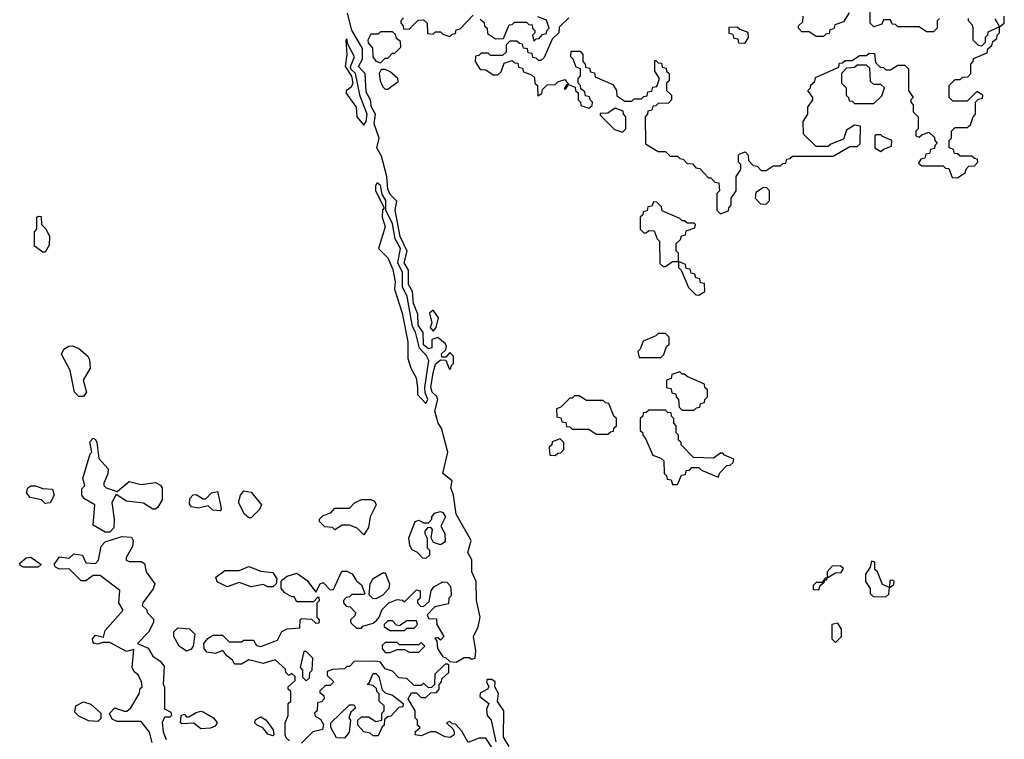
# Model space of a CAD drawing. Extents: x 2769579 to 2883812, y 684207 to 828660.
# Tile 198 of 256: x 2791408 to 2795520, y 747626 to 750630. Entities that reach past the tile are written whole.
import ezdxf

# ---------------------------------------------------------------- set-up
doc = ezdxf.new("R2010")
doc.units = 0

msp = doc.modelspace()

# ---------------------------------------------------------------- linework, layer by layer
at = {"layer": '0CON02XD'}
for points in [[(2792535, 747620), (2792521.7, 747631.7), (2792517.5, 747645), (2792517.5, 747695), (2792530, 747725), (2792530, 747775), (2792540, 747785), (2792540, 747825), (2792530, 747835), (2792530, 747845), (2792558.3, 747871.7), (2792558.3, 747888.3), (2792545, 747900), (2792531.7, 747891.7), (2792520, 747905), (2792518.3, 747918.3), (2792475, 747957.5), (2792425, 747942.5), (2792365, 747957.5), (2792335, 747940), (2792305, 747940), (2792296.4, 747956.4), (2792273.6, 747973.6), (2792257, 747997), (2792225, 747983.3), (2792189.5, 747989.5), (2792178.8, 748005), (2792177.5, 748025), (2792193.6, 748046.4), (2792215, 748060), (2792255, 748060), (2792283, 748033), (2792335, 748032.5), (2792345, 748040), (2792385, 748040), (2792397, 748017), (2792415, 748013.8), (2792485, 748040), (2792503.6, 748076.4), (2792525, 748087.5), (2792578.3, 748091.7), (2792580, 748125), (2792585, 748130), (2792627.5, 748127.5), (2792645, 748110), (2792658.3, 748111.7), (2792660, 748125), (2792650, 748135), (2792650, 748195), (2792660, 748205), (2792658.3, 748218.3), (2792651.7, 748218.3), (2792635, 748200), (2792565, 748200), (2792555, 748220), (2792545, 748220), (2792515, 748237.5), (2792500, 748255), (2792500, 748285), (2792507, 748293), (2792525, 748306.7), (2792565, 748318.8), (2792608.3, 748288.3), (2792645, 748240), (2792663.3, 748275), (2792675, 748280), (2792705, 748250), (2792718.3, 748251.7), (2792753, 748327), (2792775, 748327.5), (2792796.4, 748316.4), (2792815, 748287.5), (2792835, 748270), (2792850, 748235), (2792845, 748230), (2792795, 748230), (2792785, 748220), (2792771.7, 748218.3), (2792760, 748205), (2792760, 748195), (2792771.7, 748181.7), (2792788.3, 748178.3), (2792810, 748155), (2792808.3, 748141.7), (2792790, 748125), (2792791.7, 748111.7), (2792815, 748090), (2792835, 748090), (2792841.7, 748098.3), (2792885, 748110), (2792898.3, 748121.7), (2792910, 748135), (2792921.7, 748168.3), (2792950, 748195), (2792985, 748210), (2793007, 748207), (2793015, 748200), (2793065, 748250), (2793080, 748245), (2793080, 748215), (2793070, 748205), (2793070, 748195), (2793081.7, 748181.7), (2793095, 748180), (2793118.3, 748201.7), (2793126.7, 748245), (2793138.3, 748261.7), (2793175, 748282.5), (2793191.7, 748281.7), (2793207.5, 748265), (2793210, 748235), (2793210, 748225), (2793200, 748215), (2793198.3, 748191.7), (2793141.7, 748178.3), (2793110, 748145), (2793115, 748130), (2793148.3, 748128.3), (2793150, 748105), (2793180, 748055), (2793165, 748040), (2793155, 748050), (2793141.7, 748048.3), (2793150, 748035), (2793152.5, 748005), (2793175, 747970), (2793187, 747967), (2793205, 747950), (2793231.7, 747948.3), (2793265, 747967.5), (2793287, 747967), (2793295, 747960), (2793310, 747965), (2793312.5, 747995), (2793303.3, 748055), (2793322.5, 748095), (2793330.8, 748135), (2793315.6, 748205), (2793314, 748285), (2793295.8, 748325), (2793296.7, 748375), (2793280, 748405), (2793293.8, 748455), (2793231.2, 748565), (2793220, 748645), (2793209.2, 748675), (2793213.8, 748705), (2793176, 748735), (2793196, 748825), (2793170, 748925), (2793155.6, 748945.6), (2793141.4, 748995), (2793154, 749045), (2793148.6, 749058.6), (2793130.8, 749075), (2793125.8, 749095), (2793134.4, 749155), (2793145, 749192.5), (2793165, 749210), (2793188.3, 749208.3), (2793201.7, 749171.7), (2793208.3, 749171.7), (2793210, 749185), (2793220, 749195), (2793220, 749225), (2793205, 749240), (2793188.3, 749221.7), (2793171.7, 749221.7), (2793170, 749235), (2793188.3, 749251.7), (2793190, 749265), (2793186.4, 749276.4), (2793155, 749302.5), (2793130, 749295), (2793130, 749260), (2793115, 749256.2), (2793095, 749272.5), (2793093.8, 749323.8), (2793072.5, 749355), (2793071.2, 749401.2), (2793053.1, 749445), (2793048, 749495), (2793031.4, 749525), (2793032.5, 749585), (2793014.3, 749615), (2793026.4, 749663.6), (2792997.5, 749725), (2792976, 749835), (2792983, 749873), (2792955, 749900), (2792945, 749922.5), (2792941.2, 749975), (2792919.7, 750059.7), (2792900, 750095), (2792908.8, 750135), (2792888, 750195), (2792894, 750235), (2792878, 750265), (2792873.8, 750295), (2792855, 750327.5), (2792851.2, 750405), (2792837.8, 750417.8), (2792822.9, 750435), (2792840, 750465), (2792839.3, 750509.3), (2792795, 750586.7), (2792777, 750657)], [(2793011.7, 750638.3), (2793000, 750625), (2793000, 750615), (2793010, 750605), (2793011.7, 750591.7), (2793035, 750590), (2793071.7, 750628.3), (2793095, 750630), (2793110, 750615), (2793111.7, 750571.7), (2793135, 750570), (2793145, 750580), (2793165, 750580), (2793175, 750570), (2793205, 750560), (2793215, 750570), (2793228.3, 750571.7), (2793231.7, 750588.3), (2793248.3, 750591.7), (2793301.7, 750648.3)], [(2793701.7, 750638.3), (2793661.7, 750598.3), (2793660, 750575), (2793631.7, 750548.3), (2793598.3, 750471.7), (2793585, 750460), (2793575, 750460), (2793565, 750470), (2793551.7, 750471.7), (2793548.3, 750488.3), (2793531.7, 750491.7), (2793528.3, 750508.3), (2793511.7, 750511.7), (2793508.3, 750528.3), (2793495, 750530), (2793485, 750540), (2793455, 750540), (2793440, 750525), (2793440, 750495), (2793425, 750480), (2793375, 750480), (2793365, 750490), (2793335, 750490), (2793325, 750480), (2793311.7, 750478.3), (2793310, 750455), (2793331.7, 750421.7), (2793355, 750420), (2793385, 750400), (2793405, 750400), (2793418.3, 750411.7), (2793431.7, 750448.3), (2793465, 750460), (2793475, 750450), (2793488.3, 750448.3), (2793491.7, 750431.7), (2793508.3, 750428.3), (2793511.7, 750411.7), (2793545, 750400), (2793558.3, 750388.3), (2793560, 750365), (2793570, 750355), (2793571.7, 750311.7), (2793588.3, 750321.7), (2793591.7, 750338.3), (2793611.7, 750358.3), (2793645, 750360), (2793655, 750370), (2793685, 750380), (2793700, 750360), (2793691.7, 750358.3), (2793681.7, 750341.7), (2793688.3, 750341.7), (2793700, 750360), (2793728.3, 750348.3), (2793730, 750335), (2793740, 750325), (2793740, 750295), (2793750, 750285), (2793751.7, 750271.7), (2793785, 750260), (2793798.3, 750271.7), (2793800, 750285), (2793790, 750295), (2793788.3, 750308.3), (2793771.7, 750311.7), (2793768.3, 750328.3), (2793751.7, 750341.7), (2793750, 750355), (2793740, 750365), (2793740, 750385), (2793750, 750395), (2793750, 750425), (2793731.7, 750431.7), (2793720, 750465), (2793710, 750475), (2793711.7, 750498.3), (2793748.3, 750498.3), (2793760, 750485), (2793760, 750455), (2793770, 750445), (2793771.7, 750431.7), (2793788.3, 750428.3), (2793791.7, 750411.7), (2793808.3, 750408.3), (2793811.7, 750391.7), (2793885, 750360), (2793900, 750335), (2793901.7, 750311.7), (2793935, 750290), (2793965, 750290), (2793975, 750300), (2794005, 750300), (2794015, 750310), (2794028.3, 750311.7), (2794031.7, 750328.3), (2794048.3, 750331.7), (2794051.7, 750348.3), (2794068.3, 750351.7), (2794080, 750385), (2794060, 750415), (2794060, 750460), (2794065, 750460), (2794075, 750450), (2794088.3, 750448.3), (2794091.7, 750431.7), (2794108.3, 750428.3), (2794110, 750415), (2794120, 750405), (2794120, 750375), (2794110, 750365), (2794110, 750335), (2794130, 750315), (2794130, 750295), (2794118.3, 750281.7), (2794075, 750280), (2794065, 750270), (2794051.7, 750268.3), (2794048.3, 750251.7), (2794031.7, 750248.3), (2794030, 750235), (2794020, 750225), (2794021.7, 750111.7), (2794075, 750080), (2794105, 750080), (2794125, 750060), (2794155, 750060), (2794165, 750050), (2794178.3, 750048.3), (2794195, 750030), (2794218.3, 750028.3), (2794231.7, 750011.7), (2794248.3, 750008.3), (2794285, 749970), (2794295, 749970), (2794311.7, 749951.7), (2794328.3, 749948.3), (2794330, 749915), (2794320, 749905), (2794320, 749835), (2794335, 749820), (2794368.3, 749831.7), (2794370, 749845), (2794380, 749855), (2794380, 749885), (2794400, 749915), (2794400, 749975), (2794420, 750005), (2794420, 750025), (2794410, 750035), (2794410, 750065), (2794415, 750070), (2794438.3, 750078.3), (2794450, 750065), (2794451.7, 750041.7), (2794471.7, 750021.7), (2794488.3, 750018.3), (2794505, 750000), (2794525, 750000), (2794555, 750020), (2794585, 750020), (2794595, 750030), (2794608.3, 750031.7), (2794611.7, 750048.3), (2794625, 750050), (2794635, 750060), (2794805, 750060), (2794875, 750100), (2794905, 750100), (2794918.3, 750111.7), (2794920, 750185), (2794895, 750190), (2794861.7, 750168.3), (2794848.3, 750131.7), (2794795, 750110), (2794785, 750100), (2794735, 750100), (2794681.7, 750151.7), (2794680, 750205), (2794700, 750235), (2794700, 750265), (2794720, 750295), (2794720, 750305), (2794700, 750335), (2794710, 750345), (2794711.7, 750358.3), (2794728.3, 750371.7), (2794731.7, 750388.3), (2794828.3, 750431.7), (2794831.7, 750448.3), (2794845, 750450), (2794855, 750460), (2794885, 750460), (2794915, 750480), (2794945, 750480), (2794955, 750490), (2794978.3, 750488.3), (2794981.7, 750451.7), (2795001.7, 750431.7), (2795015, 750430), (2795025, 750420), (2795045, 750420), (2795075, 750440), (2795105, 750440), (2795120, 750425), (2795120, 750335), (2795140, 750305), (2795130, 750295), (2795130, 750285), (2795140, 750275), (2795140, 750245), (2795160, 750225), (2795160, 750175), (2795150, 750165), (2795150, 750145), (2795165, 750140), (2795175, 750150), (2795205, 750160), (2795228.3, 750138.3), (2795230, 750125), (2795240, 750115), (2795230, 750105), (2795228.3, 750091.7), (2795211.7, 750088.3), (2795208.3, 750071.7), (2795191.7, 750068.3), (2795188.3, 750051.7), (2795171.7, 750048.3), (2795161.7, 750031.7), (2795175, 750020), (2795265, 750020), (2795275, 750010), (2795288.3, 750008.3), (2795301.7, 749971.7), (2795325, 749970), (2795358.3, 749991.7), (2795360, 750005), (2795371.7, 750018.3), (2795395, 750020), (2795410, 750035), (2795408.3, 750048.3), (2795395, 750050), (2795385, 750060), (2795335, 750060), (2795325, 750070), (2795311.7, 750071.7), (2795308.3, 750088.3), (2795290, 750095), (2795290, 750125), (2795300, 750135), (2795300, 750165), (2795315, 750180), (2795365, 750180), (2795378.3, 750191.7), (2795390, 750225), (2795400, 750235), (2795400, 750285), (2795411.7, 750298.3), (2795428.3, 750301.7), (2795430, 750315), (2795405, 750330), (2795365, 750290), (2795305, 750290), (2795290, 750305), (2795290, 750355), (2795315, 750380), (2795335, 750380), (2795345, 750390), (2795368.3, 750391.7), (2795380, 750405), (2795380, 750445), (2795390, 750455), (2795391.7, 750468.3), (2795448.3, 750491.7), (2795451.7, 750508.3), (2795468.3, 750521.7), (2795471.7, 750538.3), (2795488.3, 750551.7), (2795490, 750565), (2795500, 750575), (2795500, 750600), (2795520, 750615), (2795520, 750645)], [(2793331.7, 750631.7), (2793348.3, 750618.3), (2793350, 750605), (2793360, 750595), (2793361.7, 750571.7), (2793395, 750550), (2793428.3, 750551.7), (2793451.7, 750608.3), (2793465, 750610), (2793475, 750620), (2793525, 750620), (2793535, 750610), (2793548.3, 750608.3), (2793550, 750595), (2793560, 750585), (2793560, 750575), (2793550, 750565), (2793555, 750540), (2793565, 750550), (2793578.3, 750551.7), (2793591.7, 750568.3), (2793608.3, 750571.7), (2793610, 750585), (2793620, 750595), (2793608.3, 750628.3), (2793571.7, 750641.7)], [(2794871.7, 750658.3), (2794848.3, 750621.7), (2794811.7, 750608.3), (2794808.3, 750591.7), (2794791.7, 750588.3), (2794788.3, 750571.7), (2794775, 750570), (2794765, 750560), (2794735, 750560), (2794705, 750580), (2794675, 750580), (2794660, 750595), (2794660, 750605), (2794678.3, 750621.7), (2794680, 750645)], [(2795250, 750635), (2795240, 750625), (2795240, 750595), (2795225, 750580), (2795195, 750580), (2795165, 750600), (2795075, 750600), (2795065, 750610), (2795051.7, 750611.7), (2795045, 750630), (2795015, 750630), (2795008.3, 750611.7), (2794975, 750600), (2794960, 750615), (2794960, 750665)], [(2795480, 750635), (2795500, 750600), (2795451.7, 750578.3), (2795450, 750565), (2795440, 750555), (2795440, 750535), (2795425, 750520), (2795411.7, 750521.7), (2795390, 750545), (2795390, 750595), (2795387, 750607), (2795370, 750625), (2795370, 750635)], [(2794435, 750530), (2794411.7, 750531.7), (2794408.3, 750548.3), (2794391.7, 750551.7), (2794388.3, 750568.3), (2794371.7, 750571.7), (2794371.7, 750598.3), (2794405, 750600), (2794415, 750590), (2794448.3, 750578.3), (2794450, 750555), (2794435, 750530)], [(2792845, 750190), (2792855.7, 750204.3), (2792859.2, 750235), (2792830.3, 750310.3), (2792810, 750405), (2792792.5, 750422.5), (2792790, 750435), (2792806, 750475), (2792778.3, 750528.3), (2792775, 750550), (2792770, 750545), (2792773.8, 750485), (2792767.5, 750435), (2792793.9, 750393.9), (2792800, 750365), (2792792.3, 750347.7), (2792773.3, 750335), (2792770, 750325), (2792813.8, 750265), (2792816.2, 750225), (2792845, 750190)], [(2792915, 750450), (2792935, 750470), (2792945, 750470), (2792965, 750490), (2792975, 750490), (2793000, 750515), (2792998.3, 750538.3), (2792981.7, 750551.7), (2792978.3, 750568.3), (2792965, 750580), (2792915, 750580), (2792905, 750570), (2792875, 750570), (2792862.5, 750545), (2792863, 750533), (2792881.7, 750511.7), (2792883.3, 750475), (2792895, 750457.5), (2792915, 750450)], [(2792945, 750340), (2792988.3, 750371.7), (2792987.5, 750385), (2792955, 750412.5), (2792935, 750422.5), (2792918.3, 750421.7), (2792910, 750405), (2792913.3, 750375), (2792925, 750350), (2792935, 750340), (2792945, 750340)], [(2794975, 750280), (2795008.3, 750311.7), (2795020, 750345), (2795005, 750360), (2794975, 750360), (2794961.7, 750371.7), (2794958.3, 750428.3), (2794945, 750440), (2794905, 750440), (2794895, 750430), (2794861.7, 750428.3), (2794840, 750405), (2794840, 750365), (2794860, 750345), (2794860, 750315), (2794870, 750305), (2794871.7, 750291.7), (2794885, 750290), (2794895, 750280), (2794975, 750280)], [(2793925, 750160), (2793940, 750175), (2793940, 750225), (2793930, 750235), (2793928.3, 750248.3), (2793895, 750260), (2793865, 750240), (2793831.7, 750238.3), (2793831.7, 750231.7), (2793891.7, 750171.7), (2793925, 750160)], [(2795005, 750080), (2795015, 750090), (2795048.3, 750101.7), (2795050, 750125), (2795011.7, 750141.7), (2795005, 750150), (2794985, 750150), (2794980, 750145), (2794980, 750095), (2795005, 750080)], [(2793105, 749027.5), (2793112.5, 749045), (2793101.7, 749071.7), (2793100.8, 749095), (2793116.6, 749206.6), (2793107.2, 749227.2), (2793078.5, 749258.5), (2793061.4, 749325), (2793049.3, 749349.3), (2793026.9, 749475), (2793006.9, 749515), (2793006.9, 749575), (2792988.1, 749615), (2792998.1, 749675), (2792975.6, 749715), (2792965, 749777.5), (2792937.5, 749835), (2792936.7, 749875), (2792922, 749902), (2792915, 749937.5), (2792901.7, 749948.3), (2792894, 749936), (2792894, 749915), (2792930, 749845), (2792923.9, 749836.1), (2792922, 749805), (2792934.2, 749765), (2792906.7, 749675), (2792945, 749636.2), (2792967.1, 749587.1), (2792976, 749535), (2792973.8, 749505), (2793006, 749405), (2793028.6, 749285), (2793028.8, 749215), (2793041.2, 749175), (2793064.2, 749135), (2793070, 749095), (2793070, 749065), (2793105, 749027.5)], [(2794525, 749860), (2794540, 749875), (2794540, 749915), (2794528.3, 749928.3), (2794515, 749930), (2794481.7, 749908.3), (2794480, 749885), (2794501.7, 749861.7), (2794525, 749860)], [(2794245, 749480), (2794270, 749495), (2794268.3, 749528.3), (2794251.7, 749531.7), (2794248.3, 749548.3), (2794231.7, 749551.7), (2794228.3, 749568.3), (2794211.7, 749571.7), (2794208.3, 749588.3), (2794191.7, 749591.7), (2794188.3, 749608.3), (2794160, 749620), (2794160, 749655), (2794150, 749665), (2794150, 749695), (2794168.3, 749711.7), (2794171.7, 749728.3), (2794188.3, 749731.7), (2794191.7, 749748.3), (2794228.3, 749761.7), (2794230, 749775), (2794225, 749780), (2794195, 749780), (2794185, 749790), (2794175, 749790), (2794165, 749800), (2794091.7, 749831.7), (2794088.3, 749848.3), (2794068.3, 749868.3), (2794055, 749870), (2794048.3, 749851.7), (2794031.7, 749848.3), (2794028.3, 749831.7), (2794011.7, 749828.3), (2794010, 749815), (2794000, 749805), (2794000, 749755), (2794015, 749740), (2794025, 749740), (2794035, 749750), (2794058.3, 749748.3), (2794070, 749715), (2794080, 749705), (2794081.7, 749611.7), (2794095, 749600), (2794105, 749600), (2794135, 749620), (2794160, 749620), (2794160, 749595), (2794170, 749585), (2794201.7, 749511.7), (2794231.7, 749481.7), (2794245, 749480)], [(2791515, 749660), (2791505, 749660), (2791470, 749685), (2791470, 749745), (2791480, 749755), (2791480, 749805), (2791485, 749810), (2791498.3, 749808.3), (2791500, 749775), (2791517, 749757), (2791532.5, 749725), (2791531.7, 749688.3), (2791515, 749660)], [(2793135, 749330), (2793147.5, 749345), (2793157.5, 749385), (2793135, 749417.5), (2793120, 749405), (2793130, 749365), (2793122.5, 749345), (2793135, 749330)], [(2794085, 749220), (2794098.3, 749231.7), (2794110, 749265), (2794120, 749275), (2794120, 749305), (2794105, 749320), (2794075, 749320), (2794065, 749310), (2794011.7, 749288.3), (2794000, 749255), (2793990, 749245), (2793995, 749220), (2794085, 749220)], [(2791655, 749056.7), (2791636.7, 749075), (2791618.8, 749165), (2791583.6, 749233.6), (2791592.5, 749255), (2791613.6, 749266.4), (2791628.3, 749268.3), (2791655, 749256.7), (2791692.5, 749225), (2791699.3, 749209.3), (2791702.5, 749175), (2791673.3, 749125), (2791686.7, 749075), (2791675, 749057.5), (2791655, 749056.7)], [(2794225, 749000), (2794235, 749010), (2794248.3, 749011.7), (2794251.7, 749028.3), (2794268.3, 749031.7), (2794270, 749045), (2794280, 749055), (2794280, 749085), (2794270, 749095), (2794268.3, 749108.3), (2794195, 749140), (2794185, 749150), (2794175, 749150), (2794165, 749160), (2794131.7, 749148.3), (2794128.3, 749131.7), (2794110, 749125), (2794110, 749095), (2794128.3, 749088.3), (2794131.7, 749071.7), (2794148.3, 749068.3), (2794150, 749055), (2794160, 749045), (2794161.7, 749011.7), (2794175, 749000), (2794225, 749000)], [(2793865, 748900), (2793875, 748910), (2793888.3, 748911.7), (2793890, 748925), (2793900, 748935), (2793900, 748965), (2793890, 748975), (2793868.3, 749028.3), (2793855, 749030), (2793845, 749040), (2793775, 749040), (2793745, 749060), (2793725, 749060), (2793715, 749050), (2793705, 749050), (2793668.3, 749011.7), (2793650, 749005), (2793651.7, 748971.7), (2793668.3, 748968.3), (2793671.7, 748951.7), (2793688.3, 748948.3), (2793691.7, 748931.7), (2793705, 748930), (2793715, 748920), (2793785, 748920), (2793815, 748900), (2793865, 748900)], [(2794155, 748690), (2794171.7, 748728.3), (2794188.3, 748731.7), (2794191.7, 748748.3), (2794205, 748750), (2794215, 748760), (2794245, 748760), (2794255, 748750), (2794325, 748720), (2794331.7, 748738.3), (2794361.7, 748768.3), (2794375, 748770), (2794388.3, 748781.7), (2794390, 748795), (2794351.7, 748811.7), (2794345, 748820), (2794335, 748820), (2794305, 748800), (2794221.7, 748801.7), (2794170, 748855), (2794170, 748865), (2794160, 748875), (2794160, 748895), (2794150, 748905), (2794150, 748935), (2794140, 748945), (2794140, 748965), (2794130, 748975), (2794128.3, 748988.3), (2794115, 748990), (2794105, 749000), (2794035, 749000), (2794025, 748990), (2794011.7, 748988.3), (2794010, 748975), (2794000, 748965), (2794000, 748915), (2794010, 748905), (2794010, 748895), (2794020, 748885), (2794051.7, 748811.7), (2794085, 748800), (2794098.3, 748788.3), (2794100, 748735), (2794110, 748725), (2794111.7, 748711.7), (2794128.3, 748708.3), (2794135, 748690), (2794155, 748690)], [(2791785, 748490), (2791765, 748490), (2791715, 748520), (2791722.5, 748605), (2791679.5, 748629.5), (2791667.5, 748645), (2791668.3, 748671.7), (2791680, 748685), (2791672.5, 748715), (2791703, 748817), (2791710, 748825), (2791701.7, 748868.3), (2791715, 748883.3), (2791725, 748877.5), (2791730, 748865), (2791738.3, 748798.3), (2791777.5, 748755), (2791776.4, 748733.6), (2791760, 748695), (2791760, 748685), (2791770, 748675), (2791815, 748660), (2791865, 748702.5), (2791915, 748690), (2791975, 748697.5), (2791996.4, 748686.4), (2792003.3, 748675), (2792003.3, 748625), (2791985.8, 748594.2), (2791975, 748586.7), (2791965, 748586.7), (2791925, 748612), (2791855, 748620), (2791811.7, 748648.3), (2791793.3, 748615), (2791803.3, 748545), (2791801.7, 748508.3), (2791785, 748490)], [(2793645, 748810), (2793655, 748820), (2793668.3, 748821.7), (2793680, 748835), (2793680, 748865), (2793665, 748880), (2793631.7, 748868.3), (2793630, 748855), (2793620, 748845), (2793621.7, 748811.7), (2793645, 748810)], [(2791515, 748610), (2791500, 748625), (2791452.5, 748635), (2791436.7, 748655), (2791442.5, 748675), (2791455, 748683.3), (2791475, 748683.8), (2791505, 748673.3), (2791545, 748670), (2791552.5, 748645), (2791535, 748612.5), (2791515, 748610)], [(2792245, 748580), (2792215, 748582.5), (2792195, 748600), (2792155, 748590), (2792126.4, 748596.4), (2792117, 748607), (2792118.3, 748631.7), (2792133, 748647), (2792145, 748647.5), (2792175, 748630), (2792185, 748630), (2792210, 748655), (2792235, 748660), (2792247.5, 748605), (2792250, 748585), (2792245, 748580)], [(2792375, 748550), (2792365, 748550), (2792347.5, 748565), (2792322.5, 748615), (2792330, 748645), (2792345, 748662.5), (2792375, 748657.5), (2792417.5, 748605), (2792410, 748585), (2792375, 748550)], [(2792845, 748480), (2792817, 748507), (2792785, 748520), (2792755, 748520), (2792725, 748500), (2792715, 748510), (2792683, 748513), (2792660, 748535), (2792660, 748545), (2792675, 748560), (2792708.3, 748571.7), (2792725, 748590), (2792785, 748590), (2792807, 748613), (2792835, 748627.5), (2792875, 748627.5), (2792889.3, 748619.3), (2792897.5, 748605), (2792872.5, 748555), (2792865, 748510), (2792845, 748480)], [(2793105, 748380), (2793091.7, 748381.7), (2793070, 748405), (2793047, 748417), (2793037.5, 748435), (2793033, 748467), (2793060, 748535), (2793075, 748540), (2793095, 748530), (2793115, 748530), (2793130, 748545), (2793130, 748555), (2793140.7, 748569.3), (2793165, 748576.7), (2793175, 748572.5), (2793186.2, 748555), (2793167.5, 748515), (2793183.8, 748485), (2793185, 748450), (2793165, 748437.5), (2793136.7, 748446.7), (2793127, 748467), (2793131.7, 748501.7), (2793125, 748510), (2793111.7, 748508.3), (2793100, 748495), (2793100, 748485), (2793110, 748465), (2793110, 748425), (2793120, 748415), (2793120, 748395), (2793105, 748380)], [(2791961.7, 747611.7), (2791950, 747655), (2791915, 747700), (2791815, 747700), (2791795, 747710), (2791783, 747733), (2791805, 747757.5), (2791845, 747742.5), (2791856.2, 747743.8), (2791873, 747757), (2791907.5, 747815), (2791911.7, 747838.3), (2791920, 747845), (2791917.5, 747865), (2791902.5, 747895), (2791887, 747907), (2791877.5, 747925), (2791885, 748000), (2791855, 747992.5), (2791785, 748030), (2791755, 748030), (2791735, 748022.5), (2791720, 748025), (2791713.6, 748033.6), (2791712.5, 748045), (2791725, 748060), (2791758.3, 748051.7), (2791765, 748080), (2791840, 748165), (2791822.5, 748195), (2791827, 748247), (2791745, 748310), (2791715, 748310), (2791685, 748287.5), (2791665, 748287.5), (2791615, 748336.7), (2791575, 748336.2), (2791557.5, 748345), (2791552.5, 748355), (2791575, 748387.5), (2791615, 748382.5), (2791635, 748400), (2791670, 748395), (2791685, 748362.5), (2791725, 748360), (2791737, 748373), (2791748.3, 748431.7), (2791765, 748450), (2791835, 748472.5), (2791875, 748470), (2791882.5, 748455), (2791879.3, 748430.7), (2791853.3, 748385), (2791853, 748373), (2791865, 748367.5), (2791915, 748367.5), (2791929.3, 748359.3), (2791936.7, 748325), (2791972.5, 748275), (2791966.1, 748253.9), (2791922.5, 748195), (2791920, 748185), (2791938.3, 748168.3), (2791940, 748155), (2791967, 748127), (2791967, 748113), (2791946.4, 748073.6), (2791900, 748025), (2791945, 748006.7), (2791965, 747972.5), (2791995, 747952.5), (2792011.7, 747931.7), (2792007.5, 747855), (2792012.5, 747845), (2792012.5, 747752.5), (2792039.3, 747739.3), (2792042.5, 747725), (2792035, 747717.5), (2792012.5, 747717.5), (2792003.6, 747696.4), (2792007, 747657), (2792020, 747625)], [(2791423.8, 748343.8), (2791410.7, 748350.7), (2791408.3, 748361.7), (2791435, 748383.3), (2791455, 748386.7), (2791497.5, 748355), (2791485, 748344), (2791423.8, 748343.8)], [(2795025, 748220), (2795038.3, 748231.7), (2795040, 748260), (2795058.3, 748271.7), (2795060, 748285), (2795055, 748290), (2795041.7, 748288.3), (2795040, 748260), (2795011.7, 748271.7), (2794990, 748325), (2794980, 748335), (2794980, 748365), (2794965, 748370), (2794960, 748345), (2794940, 748315), (2794940, 748285), (2794960, 748255), (2794960, 748235), (2794971.7, 748221.7), (2795025, 748220)], [(2792465, 748262.5), (2792445, 748262.5), (2792425, 748272.5), (2792375, 748262.5), (2792325, 748280), (2792275, 748262.5), (2792233.6, 748283.6), (2792227, 748303), (2792265, 748330), (2792325, 748330), (2792365, 748346.7), (2792415, 748327.5), (2792465, 748322.5), (2792482.5, 748295), (2792480, 748275), (2792465, 748262.5)], [(2794745, 748250), (2794751.7, 748268.3), (2794768.3, 748281.7), (2794770, 748290), (2794778.3, 748291.7), (2794780, 748300), (2794815, 748320), (2794838.3, 748321.7), (2794848.3, 748338.3), (2794835, 748350), (2794801.7, 748348.3), (2794780, 748325), (2794780, 748300), (2794771.7, 748298.3), (2794760, 748280), (2794735, 748280), (2794721.7, 748268.3), (2794721.7, 748251.7), (2794745, 748250)], [(2792895, 748212.5), (2792883, 748213), (2792868.3, 748228.3), (2792872.5, 748275), (2792885, 748297.5), (2792925, 748320), (2792935, 748320), (2792952.5, 748275), (2792950, 748255), (2792925, 748227.5), (2792895, 748212.5)], [(2793015, 748080), (2793025, 748090), (2793055, 748090), (2793070, 748105), (2793065, 748120), (2793025, 748120), (2792995, 748100), (2792981.7, 748101.7), (2792965, 748120), (2792945, 748120), (2792930, 748105), (2792930, 748095), (2792955, 748080), (2793015, 748080)], [(2792105, 747993.3), (2792074.1, 748014.1), (2792052.5, 748055), (2792052.5, 748075), (2792068.3, 748091.7), (2792117, 748087), (2792140, 748065), (2792132.5, 748015), (2792125, 748002.5), (2792105, 747993.3)], [(2794815, 748030), (2794840, 748055), (2794840, 748085), (2794825, 748110), (2794800, 748105), (2794800, 748045), (2794815, 748030)], [(2792955, 747987.5), (2792985, 748000), (2793015, 748000), (2793035, 747990), (2793075, 747990), (2793100, 748015), (2793085, 748030), (2793075, 748020), (2792995, 748020), (2792985, 748030), (2792935, 748030), (2792922.5, 748017.5), (2792922.5, 748005), (2792935, 747987.5), (2792955, 747987.5)], [(2792605, 747870), (2792618.3, 747881.7), (2792620, 747905), (2792630, 747915), (2792632.5, 747965), (2792605, 747992.5), (2792595, 747992.5), (2792580, 747925), (2792590, 747915), (2792590, 747885), (2792605, 747870)], [(2793380.7, 747590.7), (2793355, 747630), (2793325, 747630), (2793281.7, 747611.7), (2793255, 747660), (2793228.3, 747688.3), (2793215, 747690), (2793205, 747700), (2793190, 747695), (2793218.3, 747668.3), (2793222.5, 747655), (2793222.5, 747645), (2793206.4, 747633.6), (2793185, 747636.7), (2793145, 747656.7), (2793123.3, 747656.7), (2793085, 747640), (2793060, 747645), (2793061.7, 747658.3), (2793080, 747675), (2793070, 747685), (2793070, 747705), (2793060, 747715), (2793060, 747745), (2793030, 747795), (2793045, 747820), (2793065, 747820), (2793085, 747800), (2793105, 747800), (2793125, 747820), (2793148.3, 747821.7), (2793160, 747835), (2793160, 747855), (2793170, 747865), (2793171.7, 747878.3), (2793200, 747905), (2793200, 747935), (2793195, 747940), (2793185, 747940), (2793141.7, 747898.3), (2793140, 747855), (2793128.3, 747841.7), (2793115, 747840), (2793095, 747860), (2793085, 747850), (2793055, 747850), (2793025, 747880), (2792991.7, 747881.7), (2792965, 747910), (2792935, 747920), (2792915, 747947.5), (2792895, 747952.5), (2792805, 747950), (2792785, 747930), (2792775, 747930), (2792765, 747920), (2792715, 747917.5), (2792691.7, 747908.3), (2792691.7, 747891.7), (2792720, 747865), (2792705, 747850), (2792685, 747850), (2792661.7, 747828.3), (2792661.7, 747821.7), (2792678.3, 747808.3), (2792680, 747795)], [(2792905, 747640), (2792885, 747640), (2792871.7, 747651.7), (2792845, 747657.5), (2792820, 747685), (2792820, 747705), (2792835, 747720), (2792865, 747720), (2792895, 747700), (2792920, 747705), (2792920, 747735), (2792930, 747745), (2792930, 747765), (2792910, 747785), (2792910, 747815), (2792900, 747825), (2792898.3, 747838.3), (2792885, 747850), (2792860, 747855), (2792868.3, 747861.7), (2792885, 747900), (2792895, 747900), (2792908.3, 747888.3), (2792921.7, 747831.7), (2792935, 747820), (2792965, 747810), (2793010, 747775), (2793008.3, 747761.7), (2792991.7, 747758.3), (2792958.3, 747721.7), (2792945, 747720), (2792931.7, 747708.3), (2792930, 747685), (2792921.7, 747678.3), (2792905, 747640)], [(2793452, 747595), (2793428.6, 747635), (2793430, 747745), (2793403.8, 747783.8), (2793407.5, 747817.5), (2793392.5, 747845), (2793393.3, 747865), (2793380, 747875), (2793360, 747875), (2793357.5, 747865), (2793367.5, 747845), (2793362.5, 747835), (2793331.7, 747818.3), (2793330, 747805), (2793367.5, 747775), (2793358.3, 747751.7), (2793360, 747725), (2793377.5, 747705), (2793396.7, 747615)], [(2792680, 747795), (2792668.3, 747781.7), (2792651.7, 747778.3), (2792650, 747745), (2792640, 747735), (2792641.7, 747721.7), (2792665, 747710), (2792677, 747687), (2792673, 747667), (2792633, 747657), (2792585, 747610)], [(2791735, 747700), (2791695, 747702.5), (2791655, 747722.5), (2791638.3, 747738.3), (2791642.5, 747765), (2791675, 747782.5), (2791705, 747772.5), (2791747.5, 747735), (2791747, 747713), (2791735, 747700)], [(2792765, 747630), (2792731.7, 747631.7), (2792707.5, 747675), (2792707.5, 747695), (2792785, 747770), (2792805, 747770), (2792810, 747755), (2792791.7, 747738.3), (2792782.5, 747715), (2792790, 747705), (2792783.8, 747655), (2792765, 747630)], [(2792165, 747670), (2792135, 747692.5), (2792085, 747690), (2792080, 747695), (2792082.5, 747725), (2792095, 747730), (2792105, 747720), (2792115, 747720), (2792145, 747737.5), (2792165, 747743.3), (2792175, 747740), (2792217.5, 747715), (2792232.5, 747695), (2792225, 747680), (2792205, 747672.5), (2792165, 747670)], [(2792465, 747640), (2792445, 747647.5), (2792423, 747673), (2792400, 747685), (2792390, 747695), (2792393.6, 747706.4), (2792415, 747720), (2792436.4, 747706.4), (2792467.5, 747665), (2792470, 747645), (2792465, 747640)]]:
    msp.add_lwpolyline(points, dxfattribs=at)

doc.saveas('drawing.dxf')
